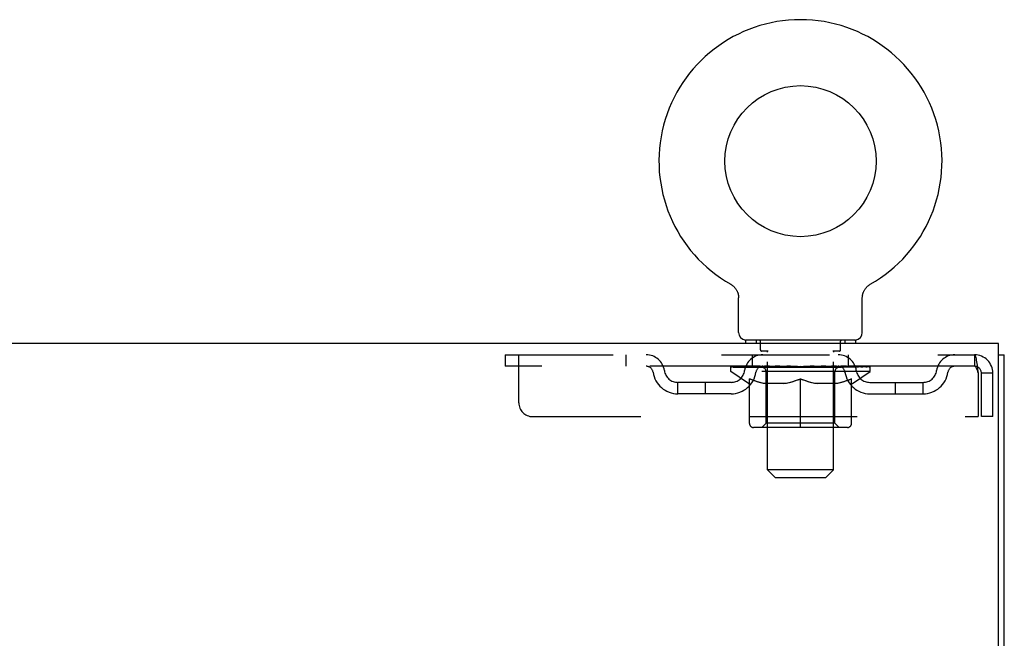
# Model space of a CAD drawing. Header units: inches. Extents: x 0 to 179, y 0 to 116.
# Tile 13 of 18: x 76 to 85, y 77 to 83. Entities that reach past the tile are written whole.
import ezdxf

# ---------------------------------------------------------------- set-up
doc = ezdxf.new("R2010")
doc.units = ezdxf.units.IN
doc.header["$LTSCALE"] = 9.842105
doc.header["$MEASUREMENT"] = 0
doc.linetypes.add('HIDDEN', pattern=[0.2, 0.1, -0.1])
doc.layers.get('0').update_dxf_attribs({"linetype": 'CONTINUOUS'})
doc.layers.add('DEFAULT_2', color=8, linetype='HIDDEN')

msp = doc.modelspace()

# ---------------------------------------------------------------- linework, layer by layer
at = {"color": 7, "linetype": 'Continuous'}
for p, q in [((82.2452, 80.3489), (82.2451, 80.3489)), ((82.2451, 80.3489), (82.2495, 80.3463)), ((82.2463, 80.3482), (82.2478, 80.3473)), ((82.2495, 80.3463), (82.2537, 80.3436)), ((82.2537, 80.3436), (82.2579, 80.3407)), ((82.2578, 80.3408), (82.262, 80.3377)), ((82.2619, 80.3378), (82.2659, 80.3345)), ((83.4948, 80.3345), (83.4989, 80.3378)), ((83.4988, 80.3377), (83.5029, 80.3408)), ((83.5028, 80.3407), (83.5071, 80.3436)), ((83.507, 80.3436), (83.5113, 80.3463)), ((83.5071, 80.3436), (83.5083, 80.3444)), ((83.5113, 80.3463), (83.5157, 80.3489)), ((83.5129, 80.3473), (83.5145, 80.3482)), ((83.5156, 80.3489), (83.5157, 80.3489)), ((82.2658, 80.3346), (82.2698, 80.3312)), ((82.2697, 80.3313), (82.2735, 80.3277)), ((82.2734, 80.3279), (82.2771, 80.3242)), ((82.277, 80.3243), (82.2806, 80.3205)), ((82.2805, 80.3206), (82.2839, 80.3166)), ((82.2838, 80.3168), (82.2871, 80.3127)), ((82.287, 80.3128), (82.2902, 80.3087)), ((82.2901, 80.3088), (82.2931, 80.3045)), ((82.2931, 80.3046), (82.2959, 80.3003)), ((82.2958, 80.3004), (82.2985, 80.2959)), ((82.2985, 80.296), (82.301, 80.2915)), ((82.3009, 80.2916), (82.3033, 80.287)), ((82.3033, 80.2871), (82.3054, 80.2824)), ((82.3054, 80.2825), (82.3074, 80.2777)), ((82.3074, 80.2778), (82.3092, 80.273)), ((82.3092, 80.273), (82.3109, 80.2682)), ((82.3109, 80.2682), (82.3124, 80.2633)), ((82.3123, 80.2634), (82.3137, 80.2584)), ((82.3137, 80.2585), (82.3148, 80.2535)), ((82.3148, 80.2535), (82.3158, 80.2485)), ((82.3158, 80.2485), (82.3165, 80.2435)), ((83.4442, 80.2435), (83.445, 80.2485)), ((83.445, 80.2485), (83.446, 80.2535)), ((83.4459, 80.2535), (83.4471, 80.2585)), ((83.4471, 80.2584), (83.4484, 80.2634)), ((83.4484, 80.2633), (83.4499, 80.2682)), ((83.4499, 80.2682), (83.4515, 80.273)), ((83.4515, 80.273), (83.4534, 80.2778)), ((83.4533, 80.2777), (83.4553, 80.2825)), ((83.4553, 80.2824), (83.4575, 80.2871)), ((83.4598, 80.2915), (83.4622, 80.2959)), ((83.4622, 80.2959), (83.4649, 80.3004)), ((83.4648, 80.3003), (83.4677, 80.3046)), ((83.4676, 80.3045), (83.4706, 80.3088)), ((83.4705, 80.3087), (83.4737, 80.3128)), ((83.4736, 80.3127), (83.4769, 80.3168)), ((83.4768, 80.3166), (83.4803, 80.3206)), ((83.4801, 80.3205), (83.4838, 80.3243)), ((83.4836, 80.3242), (83.4874, 80.3279)), ((83.4872, 80.3277), (83.4911, 80.3313)), ((83.491, 80.3312), (83.4949, 80.3346)), ((82.3165, 80.2435), (82.3171, 80.2384)), ((82.3171, 80.2384), (82.3176, 80.2334)), ((82.3179, 79.9098), (82.3179, 80.2239)), ((83.4429, 80.2283), (83.4432, 80.2334)), ((83.4429, 80.2283), (83.4432, 80.2334)), ((83.4429, 80.2239), (83.4429, 80.2283)), ((83.4429, 79.9098), (83.4429, 80.2239)), ((83.4432, 80.2334), (83.4436, 80.2384)), ((83.4436, 80.2384), (83.4442, 80.2435)), ((82.3804, 79.8408), (82.3804, 79.8108)), ((83.3804, 79.8408), (82.3804, 79.8408)), ((83.3804, 79.8408), (83.3804, 79.8108)), ((84.6824, 79.7068), (84.7344, 79.7068))]:
    msp.add_line(p, q, dxfattribs=at)
at = {"color": 3, "linetype": 'Continuous'}
for p, q in [((84.6824, 79.8108), (54.7864, 79.8108)), ((84.6824, 76.454), (84.6824, 79.8108)), ((84.7344, 7.9148), (84.7344, 79.7068))]:
    msp.add_line(p, q, dxfattribs=at)
at = {"color": 7, "linetype": 'Continuous'}
for points in [[(83.4575, 80.287), (83.4598, 80.2916), (83.4623, 80.296)], [(82.3176, 80.2334), (82.3178, 80.2283), (82.3179, 80.2239)]]:
    msp.add_lwpolyline(points, dxfattribs=at)
msp.add_circle((82.8804, 81.4688), 0.6875, dxfattribs=at)
for centre, radius, start, end in [((82.8804, 81.4688), 1.2875, 299.50526, 240.49474), ((82.3869, 79.9098), 0.069, 180, 265), ((83.3739, 79.9098), 0.069, 275, 360)]:
    msp.add_arc(centre, radius, start, end, dxfattribs=at)
at = {"layer": 'DEFAULT_2', "color": 8, "linetype": 'HIDDEN'}
for p, q in [((82.2524, 80.3444), (82.2537, 80.3436)), ((82.4774, 79.8408), (82.4774, 79.8108)), ((82.5154, 79.7508), (82.5154, 79.8308)), ((83.2454, 79.7508), (83.2454, 79.8308)), ((83.2834, 79.8408), (83.2834, 79.8108)), ((82.5853, 79.7408), (82.5254, 79.7408)), ((82.5804, 78.6598), (82.5804, 79.7308)), ((83.2354, 79.7408), (83.1755, 79.7408)), ((83.1804, 78.6598), (83.1804, 79.7308)), ((80.1929, 79.7068), (80.1929, 79.6028)), ((80.1929, 79.7068), (84.4634, 79.7068)), ((80.3179, 79.2693), (80.3179, 79.7068)), ((81.2929, 79.7068), (81.2929, 79.6028)), ((82.4429, 79.6028), (82.4429, 79.7068)), ((83.3179, 79.6028), (83.3179, 79.7068)), ((84.4634, 79.7068), (84.4634, 79.6028)), ((84.4657, 79.7057), (84.4634, 79.7068)), ((84.4634, 79.6028), (80.1929, 79.6028)), ((82.2471, 79.556), (82.2471, 79.6028)), ((83.5136, 79.556), (82.2471, 79.556)), ((82.4064, 79.4445), (82.2471, 79.556)), ((82.2567, 79.5961), (82.2567, 79.6028)), ((82.2654, 79.5928), (82.2654, 79.5961)), ((82.2654, 79.5928), (83.4954, 79.5928)), ((82.2743, 79.5928), (82.2743, 79.5961)), ((82.2752, 79.5928), (82.2752, 79.5961)), ((82.2853, 79.5961), (82.2853, 79.6028)), ((82.3016, 79.5928), (82.3016, 79.5961)), ((82.3034, 79.5928), (82.3034, 79.5961)), ((82.332, 79.5961), (82.332, 79.6028)), ((82.3464, 79.5928), (82.3464, 79.5961)), ((82.3491, 79.5928), (82.3491, 79.5961)), ((82.5535, 79.5958), (82.3521, 79.5958)), ((82.3953, 79.5961), (82.3953, 79.6028)), ((82.3966, 79.5928), (82.3966, 79.5958)), ((82.3974, 79.5928), (82.3974, 79.5958)), ((82.4004, 79.5928), (82.4004, 79.5958)), ((82.4075, 79.5928), (82.4075, 79.5961)), ((82.4076, 79.5928), (82.4076, 79.5958)), ((82.411, 79.5928), (82.411, 79.5961)), ((82.4143, 79.5928), (82.4143, 79.5968)), ((82.4187, 79.5928), (82.4187, 79.5958)), ((82.4329, 79.5928), (82.4329, 79.5958)), ((82.451, 79.5928), (82.451, 79.5958)), ((82.4515, 79.5928), (82.4515, 79.5985)), ((82.4718, 79.5928), (82.4718, 79.5958)), ((82.4719, 79.5928), (82.4719, 79.5958)), ((82.4733, 79.5961), (82.4733, 79.6028)), ((82.483, 79.5928), (82.483, 79.5961)), ((82.4871, 79.5928), (82.4871, 79.5961)), ((82.4964, 79.5928), (82.4964, 79.5958)), ((82.5077, 79.5928), (82.5077, 79.6)), ((82.5232, 79.5928), (82.5232, 79.5958)), ((82.5262, 79.5928), (82.5262, 79.5958)), ((82.5535, 79.5928), (82.5535, 79.5958)), ((82.6204, 79.5958), (82.5585, 79.5958)), ((82.5637, 79.5961), (82.5637, 79.6028)), ((82.5676, 79.0843), (82.5676, 79.553)), ((82.5705, 79.5928), (82.5705, 79.5961)), ((82.5752, 79.5928), (82.5752, 79.5961)), ((82.5812, 79.5928), (82.5812, 79.6012)), ((82.5854, 79.5928), (82.5854, 79.5958)), ((82.5963, 79.5928), (82.5963, 79.5958)), ((82.6205, 79.5928), (82.6205, 79.5958)), ((82.6953, 79.5958), (82.6362, 79.5958)), ((82.6565, 79.5928), (82.6565, 79.5958)), ((82.6638, 79.5961), (82.6638, 79.6028)), ((82.6675, 79.5928), (82.6675, 79.5961)), ((82.6699, 79.5928), (82.6699, 79.6021)), ((82.6726, 79.5928), (82.6726, 79.5961)), ((82.68, 79.5928), (82.68, 79.5962)), ((82.6954, 79.5928), (82.6954, 79.5958)), ((82.7758, 79.5958), (82.7214, 79.5958)), ((82.7345, 79.5928), (82.7345, 79.5958)), ((82.7659, 79.5958), (82.8804, 79.6028)), ((82.7704, 79.5961), (82.7704, 79.6028)), ((82.771, 79.6026), (82.7704, 79.6028)), ((82.7709, 79.5928), (82.7709, 79.5961)), ((82.771, 79.5961), (82.771, 79.6026)), ((82.7748, 79.5928), (82.7748, 79.5963)), ((82.7759, 79.5928), (82.7759, 79.5958)), ((82.7762, 79.5928), (82.7762, 79.5961)), ((82.8595, 79.5958), (82.8113, 79.5958)), ((82.8169, 79.5928), (82.8169, 79.5958)), ((82.8596, 79.5928), (82.8596, 79.5958)), ((82.8778, 79.5962), (82.8777, 79.5961)), ((82.8777, 79.5928), (82.8777, 79.5961)), ((82.8778, 79.5928), (82.8778, 79.5962)), ((82.8804, 79.5961), (82.8804, 79.6028)), ((82.8829, 79.5928), (82.8829, 79.5962)), ((82.8829, 79.5962), (82.8831, 79.5961)), ((82.8831, 79.5928), (82.8831, 79.5961)), ((82.8849, 79.5958), (82.9494, 79.5958)), ((82.9012, 79.5928), (82.9012, 79.5958)), ((82.9173, 79.5958), (82.9173, 79.6005)), ((82.9173, 79.6005), (82.9948, 79.5958)), ((82.9385, 79.5958), (82.9385, 79.5992)), ((82.9439, 79.5928), (82.9439, 79.5958)), ((82.9845, 79.5928), (82.9845, 79.5961)), ((82.9849, 79.5928), (82.9849, 79.5958)), ((82.9849, 79.5958), (83.0394, 79.5958)), ((82.9859, 79.5928), (82.9859, 79.5963)), ((82.9898, 79.6026), (82.9903, 79.6028)), ((82.9898, 79.5961), (82.9898, 79.6026)), ((82.9898, 79.5928), (82.9898, 79.5961)), ((82.9903, 79.5961), (82.9903, 79.6028)), ((83.0263, 79.5928), (83.0263, 79.5958)), ((83.0654, 79.5928), (83.0654, 79.5958)), ((83.0654, 79.5958), (83.1245, 79.5958)), ((83.0807, 79.5928), (83.0807, 79.5962)), ((83.0882, 79.5928), (83.0882, 79.5961)), ((83.0909, 79.5928), (83.0909, 79.6021)), ((83.0933, 79.5928), (83.0933, 79.5961)), ((83.097, 79.5961), (83.097, 79.6028)), ((83.1042, 79.5928), (83.1042, 79.5958)), ((83.1403, 79.5928), (83.1403, 79.5958)), ((83.1403, 79.5958), (83.2023, 79.5958)), ((83.1644, 79.5928), (83.1644, 79.5958)), ((83.1754, 79.5928), (83.1754, 79.5958)), ((83.1795, 79.5928), (83.1795, 79.6012)), ((83.1855, 79.5928), (83.1855, 79.5961)), ((83.1902, 79.5928), (83.1902, 79.5961)), ((83.1931, 79.0843), (83.1931, 79.553)), ((83.197, 79.5961), (83.197, 79.6028)), ((83.2073, 79.5928), (83.2073, 79.5958)), ((83.2073, 79.5958), (83.4086, 79.5958)), ((83.2345, 79.5928), (83.2345, 79.5958)), ((83.2376, 79.5928), (83.2376, 79.5958)), ((83.2531, 79.5928), (83.2531, 79.6)), ((83.2643, 79.5928), (83.2643, 79.5958)), ((83.2736, 79.5928), (83.2736, 79.5961)), ((83.2778, 79.5928), (83.2778, 79.5961)), ((83.2874, 79.5961), (83.2874, 79.6028)), ((83.2889, 79.5928), (83.2889, 79.5958)), ((83.2889, 79.5928), (83.2889, 79.5958)), ((83.3093, 79.5928), (83.3093, 79.5985)), ((83.3097, 79.5928), (83.3097, 79.5958)), ((83.3278, 79.5928), (83.3278, 79.5958)), ((83.3421, 79.5928), (83.3421, 79.5958)), ((83.3464, 79.5928), (83.3464, 79.5968)), ((83.3497, 79.5928), (83.3497, 79.5961)), ((83.3532, 79.5928), (83.3532, 79.5961)), ((83.3532, 79.5928), (83.3532, 79.5958)), ((83.3543, 79.4445), (83.5136, 79.556)), ((83.3604, 79.5928), (83.3604, 79.5958)), ((83.3634, 79.5928), (83.3634, 79.5958)), ((83.3641, 79.5928), (83.3641, 79.5958)), ((83.3655, 79.5961), (83.3655, 79.6028)), ((83.4116, 79.5928), (83.4116, 79.5961)), ((83.4143, 79.5928), (83.4143, 79.5961)), ((83.4288, 79.5961), (83.4288, 79.6028)), ((83.4573, 79.5928), (83.4573, 79.5961)), ((83.4592, 79.5928), (83.4592, 79.5961)), ((83.4754, 79.5961), (83.4754, 79.6028)), ((83.4855, 79.5928), (83.4855, 79.5961)), ((83.4865, 79.5928), (83.4865, 79.5961)), ((83.4954, 79.5928), (83.4954, 79.5961)), ((83.504, 79.5961), (83.504, 79.6028)), ((83.5136, 79.556), (83.5136, 79.6028)), ((84.4964, 79.5398), (84.4964, 79.1443)), ((84.5264, 79.1443), (84.5264, 79.5398)), ((84.6304, 79.5398), (84.5264, 79.5398)), ((84.6304, 79.1443), (84.6304, 79.5398)), ((81.7658, 79.3518), (81.7658, 79.4558)), ((82.2488, 79.4558), (81.7658, 79.4558)), ((82.0158, 79.3518), (82.0158, 79.4558)), ((82.4064, 79.4445), (82.4169, 79.4445)), ((82.4169, 79.0815), (82.4169, 79.4878)), ((82.7391, 79.4445), (82.5592, 79.4445)), ((82.8804, 79.0444), (82.8804, 79.4882)), ((83.2015, 79.4445), (83.0217, 79.4445)), ((83.3439, 79.0815), (83.3439, 79.4878)), ((83.3439, 79.4445), (83.3543, 79.4445)), ((83.512, 79.4558), (83.9949, 79.4558)), ((83.7449, 79.3518), (83.7449, 79.4558)), ((83.9949, 79.3518), (83.9949, 79.4558)), ((82.2488, 79.3518), (81.7658, 79.3518)), ((83.512, 79.3518), (83.9949, 79.3518)), ((80.4429, 79.1443), (84.4964, 79.1443)), ((82.5676, 79.0843), (82.5278, 79.0444)), ((83.1931, 79.0843), (82.5676, 79.0843)), ((83.1931, 79.0843), (83.233, 79.0444)), ((84.6304, 79.1443), (84.5264, 79.1443)), ((83.3068, 79.0444), (82.454, 79.0444)), ((83.1804, 78.6598), (82.5804, 78.6598)), ((82.6494, 78.5908), (82.5804, 78.6598)), ((83.1114, 78.5908), (83.1804, 78.6598)), ((82.6494, 78.5908), (83.1114, 78.5908))]:
    msp.add_line(p, q, dxfattribs=at)
for points in [[(84.4657, 79.7057), (84.4681, 79.7026), (84.4704, 79.6974), (84.4728, 79.6902), (84.4752, 79.6812), (84.4775, 79.6703), (84.4799, 79.6578), (84.4822, 79.6439), (84.4846, 79.6286), (84.4869, 79.6122), (84.4893, 79.5949), (84.4917, 79.5769), (84.494, 79.5585), (84.4964, 79.5398)], [(84.4704, 79.5992), (84.4681, 79.6012), (84.4657, 79.6024), (84.4634, 79.6028)], [(84.4704, 79.5992), (84.4728, 79.5965), (84.4752, 79.5931), (84.4775, 79.589), (84.4799, 79.5843), (84.4822, 79.579), (84.4846, 79.5733), (84.4869, 79.5671), (84.4893, 79.5606), (84.4917, 79.5538), (84.494, 79.5468), (84.4964, 79.5398)], [(82.4169, 79.4878), (82.4427, 79.4778), (82.4681, 79.469), (82.493, 79.4612), (82.5177, 79.4546), (82.5423, 79.449), (82.5668, 79.4445)], [(82.5592, 79.4445), (82.5358, 79.4492), (82.5123, 79.4548), (82.4888, 79.4614), (82.4651, 79.469), (82.4411, 79.4775), (82.4169, 79.4869)], [(82.7294, 79.4445), (82.7542, 79.4491), (82.7792, 79.4547), (82.8041, 79.4615), (82.8292, 79.4693), (82.8546, 79.4782), (82.8804, 79.4882)], [(82.8804, 79.4865), (82.8561, 79.4771), (82.8321, 79.4686), (82.8086, 79.4611), (82.7853, 79.4546), (82.7621, 79.4491), (82.7391, 79.4445)], [(82.8804, 79.4882), (82.9064, 79.4782), (82.932, 79.4692), (82.9571, 79.4614), (82.982, 79.4546), (83.0067, 79.449), (83.0314, 79.4445)], [(83.0217, 79.4445), (82.9984, 79.4491), (82.9751, 79.4547), (82.9518, 79.4612), (82.9283, 79.4687), (82.9044, 79.4771), (82.8804, 79.4865)], [(83.194, 79.4445), (83.2186, 79.449), (83.2434, 79.4546), (83.2681, 79.4613), (83.2931, 79.4691), (83.3183, 79.4779), (83.3439, 79.4878)], [(83.3439, 79.4869), (83.3194, 79.4774), (83.2952, 79.4688), (83.2715, 79.4613), (83.2481, 79.4547), (83.2247, 79.4491), (83.2015, 79.4445)]]:
    msp.add_lwpolyline(points, dxfattribs=at)
for centre, radius, start, end in [((82.3869, 79.9098), 0.069, 265, 270), ((82.5054, 79.8308), 0.01, 0, 90), ((83.2554, 79.8308), 0.01, 90, 180), ((83.3739, 79.9098), 0.069, 270, 275), ((82.5254, 79.7508), 0.01, 180, 270), ((82.5704, 79.7308), 0.01, 0, 90), ((83.1904, 79.7308), 0.01, 90, 180), ((83.2354, 79.7508), 0.01, 270, 360), ((81.4767, 79.5398), 0.167, 8.07163, 90), ((82.5379, 79.5398), 0.167, 90, 171.92837), ((83.2229, 79.5398), 0.167, 8.07163, 90), ((84.284, 79.5398), 0.167, 90, 171.92837), ((84.4634, 79.5398), 0.167, 0, 90), ((81.4771, 79.5403), 0.0625, 7.98631, 90), ((81.7658, 79.5808), 0.229, 187.98631, 270), ((81.7658, 79.5808), 0.125, 188.07163, 270), ((82.2488, 79.5808), 0.125, 270, 351.92837), ((82.2488, 79.5808), 0.229, 270, 352.01369), ((82.5374, 79.5403), 0.0625, 90, 172.01369), ((82.5278, 79.553), 0.0398, 0, 90), ((83.233, 79.553), 0.0398, 90, 180), ((83.2233, 79.5403), 0.0625, 7.98631, 90), ((83.512, 79.5808), 0.229, 187.98631, 270), ((83.512, 79.5808), 0.125, 188.07163, 270), ((83.9949, 79.5808), 0.125, 270, 351.92837), ((83.9949, 79.5808), 0.229, 270, 352.01369), ((84.2836, 79.5403), 0.0625, 90, 172.01369), ((84.4634, 79.5398), 0.063, 0, 90), ((80.4429, 79.2693), 0.125, 180, 270), ((82.454, 79.0815), 0.0371, 180, 270), ((83.3068, 79.0815), 0.0371, 270, 360)]:
    msp.add_arc(centre, radius, start, end, dxfattribs=at)
for centre, major_axis, ratio, start_param, end_param in [((82.8804, 79.6028), (0.6333, 0.0067), 0.05963, 2.96643, 3.140963), ((82.2273, 79.5908), (0.1981, 0), 0.060556, 0.430652, 1.470503), ((82.8804, 79.6028), (0.6333, 0), 0.060556, -3.141593, -2.96706), ((82.2273, 79.5841), (0.1981, 0.0021), 0.05963, 1.376596, 1.469874), ((82.8804, 79.6028), (0.6333, 0.0132), 0.05688, 2.791345, 2.965878), ((82.203, 79.5908), (0.1981, 0.0021), 0.05963, 0.25549, 1.295341), ((82.2714, 79.5908), (0.1981, -0.0021), 0.05963, 0.605815, 1.645666), ((82.8804, 79.6028), (0.6333, -0.0067), 0.05963, -2.96643, -2.791898), ((82.2714, 79.5841), (0.1981, 0), 0.060556, 1.551758, 1.645036), ((82.203, 79.5841), (0.1981, 0.0041), 0.05688, 1.20151, 1.294789), ((82.2726, 79.5864), (0.1643, 0.0017), 0.05963, 1.065228, 1.614276), ((82.2529, 79.5864), (0.1643, 0.0034), 0.05688, 0.890143, 1.43919), ((82.3108, 79.5864), (0.1643, 0), 0.060556, 1.240391, 1.789438), ((82.8804, 79.6028), (0.6333, 0.0192), 0.052395, 2.616403, 2.790936), ((82.1992, 79.5908), (0.1981, 0.0041), 0.05688, 0.080405, 1.120256), ((82.3341, 79.5908), (0.1981, -0.0041), 0.05688, 0.7809, 1.820751), ((82.8804, 79.6028), (0.6333, -0.0132), 0.05688, -2.791345, -2.616812), ((82.3341, 79.5841), (0.1981, -0.0021), 0.05963, 1.72692, 1.820198), ((82.1992, 79.5841), (0.1981, 0.006), 0.052395, 1.026568, 1.119847), ((82.2522, 79.5864), (0.1643, 0.005), 0.052395, 0.715201, 1.264248), ((82.3663, 79.5864), (0.1643, -0.0017), 0.05963, 1.415553, 1.9646), ((82.8804, 79.6028), (0.6333, 0.0247), 0.046319, 2.441654, 2.616187), ((82.4133, 79.5908), (0.1981, -0.006), 0.052395, 0.955842, 1.995693), ((82.2162, 79.5908), (0.1981, 0.006), 0.052395, -0.094537, 0.945314), ((82.8804, 79.6028), (0.6333, -0.0192), 0.052395, -2.616403, -2.44187), ((82.4133, 79.5841), (0.1981, -0.0041), 0.05688, 1.902006, 1.995284), ((82.2162, 79.5841), (0.1981, 0.0077), 0.046319, 0.851819, 0.945098), ((82.2706, 79.5864), (0.1643, 0.0064), 0.046319, 0.540452, 1.089499), ((82.4375, 79.5864), (0.1643, -0.0034), 0.05688, 1.590638, 2.139686), ((82.8804, 79.6028), (0.6333, 0.0294), 0.038841, 2.267123, 2.441656), ((82.5068, 79.5908), (0.1981, -0.0077), 0.046319, 1.130591, 2.170442), ((82.2533, 79.5908), (0.1981, 0.0077), 0.046319, -0.269286, 0.770565), ((82.8804, 79.6028), (0.6333, -0.0247), 0.046319, -2.441654, -2.267121), ((82.5068, 79.5841), (0.1981, -0.006), 0.052395, 2.076947, 2.170226), ((82.2533, 79.5841), (0.1981, 0.0092), 0.038841, 0.677289, 0.770567), ((82.3076, 79.5864), (0.1643, 0.0076), 0.038841, 0.365921, 0.914969), ((82.5221, 79.5864), (0.1643, -0.005), 0.052395, 1.76558, 2.314627), ((82.8804, 79.6028), (0.6333, 0.0332), 0.030195, 2.09281, 2.267343), ((82.6116, 79.5908), (0.1981, -0.0092), 0.038841, 1.305122, 2.344973), ((82.3095, 79.5908), (0.1981, 0.0092), 0.038841, -0.443817, 0.596034), ((82.8804, 79.6028), (0.6333, -0.0294), 0.038841, -2.267123, -2.092591), ((82.6116, 79.5841), (0.1981, -0.0077), 0.046319, 2.251696, 2.344975), ((82.3095, 79.5841), (0.1981, 0.0104), 0.030195, 0.502975, 0.596254), ((82.3619, 79.5864), (0.1643, 0.0086), 0.030195, 0.191608, 0.740655), ((82.6175, 79.5864), (0.1643, -0.0064), 0.046319, 1.940329, 2.489376), ((82.3831, 79.5908), (0.1981, 0.0104), 0.030195, -0.61813, 0.421721), ((82.8804, 79.6028), (0.6333, 0.0361), 0.020645, 1.918687, 2.09322), ((82.7246, 79.5908), (0.1981, -0.0104), 0.030195, 1.479435, 2.519286), ((82.8804, 79.6028), (0.6333, -0.0332), 0.030195, -2.09281, -1.918277), ((82.7246, 79.5841), (0.1981, -0.0092), 0.038841, 2.426227, 2.519505), ((82.3831, 79.5841), (0.1981, 0.0113), 0.020645, 0.328852, 0.422131), ((82.432, 79.5864), (0.1643, 0.0094), 0.020645, 0.017485, 0.566532), ((82.721, 79.5864), (0.1643, -0.0076), 0.038841, 2.11486, 2.663907), ((82.4717, 79.5908), (0.1981, 0.0113), 0.020645, -0.792253, 0.247598), ((82.8804, 79.6028), (0.6333, 0.0378), 0.010478, 1.744704, 1.919237), ((82.8423, 79.5908), (0.1981, -0.0113), 0.020645, 1.653558, 2.693409), ((82.8804, 79.6028), (0.6333, -0.0361), 0.020645, -1.918687, -1.744154), ((82.8423, 79.5841), (0.1981, -0.0104), 0.030195, 2.60054, 2.693819), ((82.4717, 79.5841), (0.1981, 0.0118), 0.010478, 0.154869, 0.248148), ((82.5157, 79.5864), (0.1643, 0.0098), 0.010478, 6.126688, 6.675735), ((82.8293, 79.5864), (0.1643, -0.0086), 0.030195, 2.289173, 2.83822), ((82.5728, 79.5908), (0.1981, 0.0118), 0.010478, -0.966236, -0.000846), ((82.9611, 79.5908), (0.1981, -0.0118), 0.010478, 1.827541, 2.867392), ((82.8804, 79.6028), (0.6333, -0.0378), 0.010478, -1.744704, -1.563007), ((82.9611, 79.5841), (0.1981, -0.0113), 0.020645, 2.774664, 2.867942), ((82.9391, 79.5864), (0.1643, -0.0094), 0.020645, 2.463296, 3.012344), ((82.7996, 79.5908), (0.1981, 0.0118), 0.010478, 0.274201, 1.314052), ((82.7135, 79.5864), (0.1643, 0.0098), 0.010478, -0.000483, 0.504314), ((82.6832, 79.5841), (0.1981, 0.0118), 0.010478, 0.099668, 0.192946), ((82.8804, 79.6028), (0.6333, 0.0378), 0.010478, -1.571421, -1.396888), ((83.0472, 79.5864), (0.1643, -0.0098), 0.010478, 2.637279, 3.14189), ((83.0775, 79.5841), (0.1981, -0.0118), 0.010478, 2.74231, 2.948646), ((82.9185, 79.5908), (0.1981, 0.0113), 0.020645, 0.448184, 1.488034), ((82.8216, 79.5864), (0.1643, 0.0094), 0.020645, 0.129249, 0.678296), ((82.7996, 79.5841), (0.1981, 0.0113), 0.020645, 0.273651, 0.366929), ((83.1879, 79.5908), (0.1981, -0.0118), 0.010478, -3.140747, -2.175357), ((82.8804, 79.6028), (0.6333, 0.0361), 0.020645, -1.397439, -1.222906), ((82.8804, 79.6028), (0.6333, -0.0378), 0.010478, 1.222355, 1.396888), ((83.0362, 79.5908), (0.1981, 0.0104), 0.030195, 0.622307, 1.662158), ((82.9315, 79.5864), (0.1643, 0.0086), 0.030195, 0.303372, 0.852419), ((83.245, 79.5864), (0.1643, -0.0098), 0.010478, 2.749043, 3.29809), ((83.289, 79.5908), (0.1981, -0.0113), 0.020645, 2.893995, 3.933846), ((82.9185, 79.5841), (0.1981, 0.0104), 0.030195, 0.447774, 0.541052), ((83.289, 79.5841), (0.1981, -0.0118), 0.010478, 2.893445, 2.986723), ((83.1492, 79.5908), (0.1981, 0.0092), 0.038841, 0.79662, 1.836471), ((82.8804, 79.6028), (0.6333, 0.0332), 0.030195, -1.223315, -1.048783), ((82.8804, 79.6028), (0.6333, -0.0361), 0.020645, 1.048373, 1.222906), ((83.0398, 79.5864), (0.1643, 0.0076), 0.038841, 0.477686, 1.026733), ((83.3287, 79.5864), (0.1643, -0.0094), 0.020645, 2.57506, 3.124108), ((83.3777, 79.5908), (0.1981, -0.0104), 0.030195, 2.719872, 3.759723), ((83.254, 79.5908), (0.1981, 0.0077), 0.046319, 0.971151, 2.011002), ((83.0362, 79.5841), (0.1981, 0.0092), 0.038841, 0.622087, 0.715366), ((83.3777, 79.5841), (0.1981, -0.0113), 0.020645, 2.719462, 2.812741), ((82.8804, 79.6028), (0.6333, 0.0294), 0.038841, -1.049002, -0.874469), ((82.8804, 79.6028), (0.6333, -0.0332), 0.030195, 0.87425, 1.048783), ((83.1432, 79.5864), (0.1643, 0.0064), 0.046319, 0.652216, 1.201263), ((83.3474, 79.5908), (0.1981, 0.006), 0.052395, 1.1459, 2.185751), ((83.3988, 79.5864), (0.1643, -0.0086), 0.030195, 2.400937, 2.949985), ((83.4512, 79.5908), (0.1981, -0.0092), 0.038841, 2.545558, 3.585409), ((83.2387, 79.5864), (0.1643, 0.005), 0.052395, 0.826965, 1.376012), ((83.1492, 79.5841), (0.1981, 0.0077), 0.046319, 0.796618, 0.889896), ((83.4512, 79.5841), (0.1981, -0.0104), 0.030195, 2.545339, 2.638617), ((83.4267, 79.5908), (0.1981, 0.0041), 0.05688, 1.320842, 2.360692), ((82.8804, 79.6028), (0.6333, 0.0247), 0.046319, -0.874471, -0.699939), ((82.8804, 79.6028), (0.6333, -0.0294), 0.038841, 0.699936, 0.874469), ((83.5074, 79.5908), (0.1981, -0.0077), 0.046319, 2.371028, 3.410879), ((83.4532, 79.5864), (0.1643, -0.0076), 0.038841, 2.226624, 2.775671), ((83.3233, 79.5864), (0.1643, 0.0034), 0.05688, 1.001907, 1.550954), ((83.4893, 79.5908), (0.1981, 0.0021), 0.05963, 1.495927, 2.535778), ((83.5445, 79.5908), (0.1981, -0.006), 0.052395, 2.196279, 3.23613), ((83.4901, 79.5864), (0.1643, -0.0064), 0.046319, 2.052093, 2.601141), ((83.254, 79.5841), (0.1981, 0.006), 0.052395, 0.971367, 1.064645), ((83.5074, 79.5841), (0.1981, -0.0092), 0.038841, 2.371026, 2.464304), ((83.5335, 79.5908), (0.1981, 0), 0.060556, 1.671089, 2.71094), ((83.5615, 79.5908), (0.1981, -0.0041), 0.05688, 2.021337, 3.061188), ((82.8804, 79.6028), (0.6333, 0.0192), 0.052395, -0.699723, -0.52519), ((82.8804, 79.6028), (0.6333, -0.0247), 0.046319, 0.525406, 0.699939), ((83.5578, 79.5908), (0.1981, -0.0021), 0.05963, 1.846251, 2.886102), ((83.3944, 79.5864), (0.1643, 0.0017), 0.05963, 1.176993, 1.72604), ((83.5085, 79.5864), (0.1643, -0.005), 0.052395, 1.877344, 2.426392), ((83.4499, 79.5864), (0.1643, 0), 0.060556, 1.352155, 1.901202), ((83.5079, 79.5864), (0.1643, -0.0034), 0.05688, 1.702402, 2.25145), ((83.4881, 79.5864), (0.1643, -0.0017), 0.05963, 1.527317, 2.076364), ((83.3474, 79.5841), (0.1981, 0.0041), 0.05688, 1.146309, 1.239587), ((83.5445, 79.5841), (0.1981, -0.0077), 0.046319, 2.196495, 2.289773), ((82.8804, 79.6028), (0.6333, 0.0132), 0.05688, -0.524781, -0.350248), ((82.8804, 79.6028), (0.6333, -0.0192), 0.052395, 0.350657, 0.52519), ((83.4267, 79.5841), (0.1981, 0.0021), 0.05963, 1.321394, 1.414673), ((83.5615, 79.5841), (0.1981, -0.006), 0.052395, 2.021746, 2.115024), ((82.8804, 79.6028), (0.6333, 0.0067), 0.05963, -0.349695, -0.175162), ((82.8804, 79.6028), (0.6333, -0.0132), 0.05688, 0.175715, 0.350248), ((83.4893, 79.5841), (0.1981, 0), 0.060556, 1.496556, 1.589835), ((83.5578, 79.5841), (0.1981, -0.0041), 0.05688, 1.846804, 1.940083), ((83.5335, 79.5841), (0.1981, -0.0021), 0.05963, 1.671719, 1.764997), ((82.8804, 79.6028), (0.6333, 0), 0.060556, -0.174533, 0), ((82.8804, 79.6028), (0.6333, -0.0067), 0.05963, 0.000629, 0.175162)]:
    msp.add_ellipse(centre, major_axis=major_axis, ratio=ratio, start_param=start_param, end_param=end_param, dxfattribs=at)

doc.saveas('drawing.dxf')
